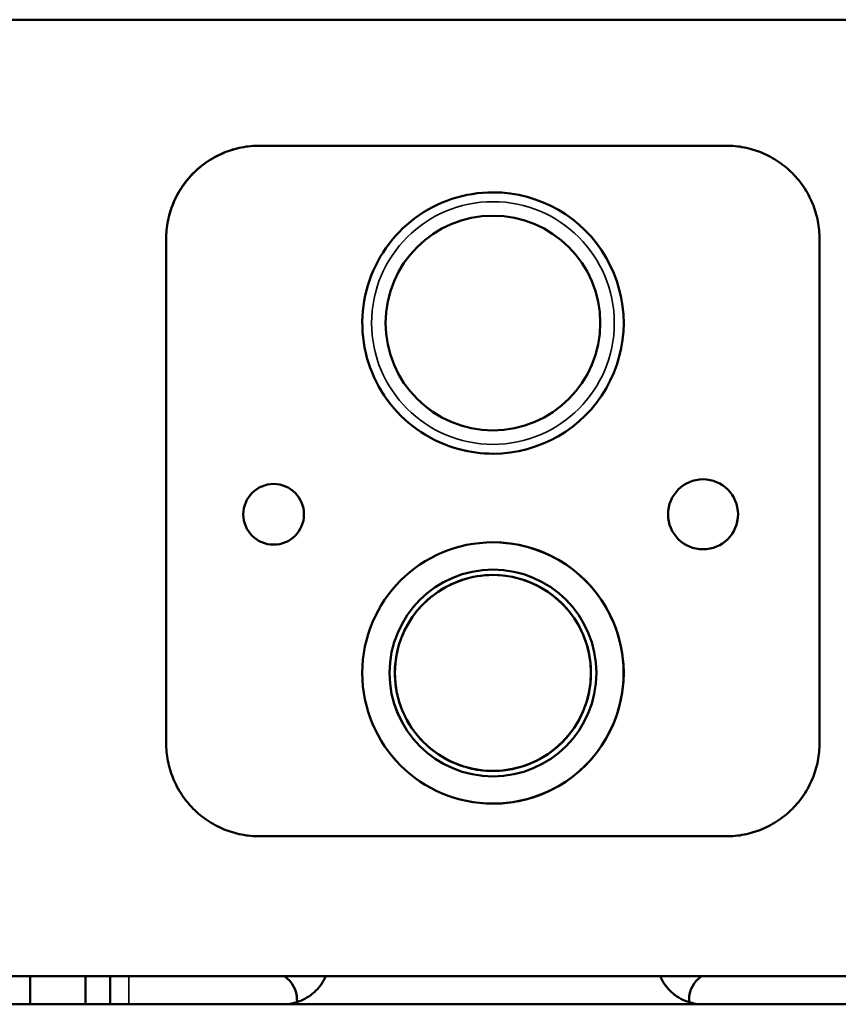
# Model space of a CAD drawing. Header units: millimetres. Extents: x -1252 to 7038, y -1657 to 2073.
# Tile 24 of 54: x 4341 to 4516, y 625 to 836. Entities that reach past the tile are written whole.
import ezdxf

# ---------------------------------------------------------------- set-up
doc = ezdxf.new("R2010")
doc.units = ezdxf.units.MM
doc.layers.add('Видимые тонкие (ГОСТ)', color=7, linetype='Continuous', lineweight=35)
doc.layers.add('Видимый контур (ГОСТ)', color=7, linetype='Continuous', lineweight=50)

msp = doc.modelspace()

# ---------------------------------------------------------------- linework, layer by layer
at = {"layer": 'Видимые тонкие (ГОСТ)'}
for p, q in [((4371.96, 789), (4371.96, 789)), ((4371.96, 681), (4371.96, 681)), ((4363.99, 631), (4363.99, 625)), ((4483.99, 626), (4483.99, 626))]:
    msp.add_line(p, q, dxfattribs=at)
for centre, major_axis in [((4441.98, 771), (0, -28)), ((4441.96, 696), (0, -21))]:
    msp.add_ellipse(centre, major_axis=major_axis, ratio=0.999999, start_param=0, end_param=3.141593, dxfattribs=at)
msp.add_ellipse((4441.98, 771), major_axis=(0, -26), ratio=0.999999, dxfattribs=at)
at = {"layer": 'Видимый контур (ГОСТ)'}
for p, q in [((4744.87, 836), (4139.87, 836)), ((4491.95, 809), (4391.95, 809)), ((4441.99, 799), (4441.98, 799)), ((4371.96, 789), (4371.96, 681)), ((4371.96, 681), (4371.96, 789)), ((4511.96, 789), (4511.96, 681)), ((4441.99, 743), (4441.98, 743)), ((4441.99, 724), (4441.98, 724)), ((4441.98, 717), (4441.96, 717)), ((4441.98, 675), (4441.96, 675)), ((4441.99, 668), (4441.98, 668)), ((4391.95, 661), (4491.95, 661)), ((4667.79, 631), (4156.87, 631)), ((4342.79, 631), (4342.79, 625)), ((4342.84, 631), (4342.84, 625)), ((4354.65, 631), (4354.65, 625)), ((4354.69, 625), (4354.69, 631)), ((4359.99, 631), (4359.99, 625)), ((4740.37, 625), (4144.37, 625))]:
    msp.add_line(p, q, dxfattribs=at)
for centre, major_axis, start_param, end_param in [((4441.99, 771), (0, -28), 0, 3.141593), ((4441.98, 771), (0, 23), 0, 3.14135), ((4441.99, 696), (0, -28), 0, 3.141593), ((4441.98, 696), (0, 22.16), 0, 3.141412), ((4441.98, 696), (0, -21), 0, 3.141593), ((4393.99, 626), (0, -6), 1.570796, 2.555907), ((4489.99, 626), (0, 6), 0.585686, 1.570796), ((4489.99, 626), (0, -6), 3.727278, 4.712389), ((4405.99, 626), (0, -6), 4.712389, 4.800148), ((4477.99, 626), (0, 6), 4.622903, 4.712389), ((4477.99, 626), (0, -6), 1.481238, 1.570796)]:
    msp.add_ellipse(centre, major_axis=major_axis, ratio=0.999999, start_param=start_param, end_param=end_param, dxfattribs=at)
for centre, major_axis in [((4441.98, 771), (0, -23)), ((4394.99, 730), (0, -6.5)), ((4486.99, 730), (0, -7.5)), ((4441.98, 696), (0, -28)), ((4441.98, 696), (0, -22.16)), ((4441.96, 696), (0, -21))]:
    msp.add_ellipse(centre, major_axis=major_axis, ratio=0.999999, dxfattribs=at)
for points, knots in [([(4391.95, 809), (4390.7, 809), (4389.4, 808.88), (4386.82, 808.37), (4385.54, 807.99), (4383.08, 806.97), (4381.9, 806.33), (4379.71, 804.87), (4378.71, 804.03), (4376.94, 802.26), (4376.11, 801.26), (4374.64, 799.08), (4374.01, 797.91), (4372.98, 795.44), (4372.59, 794.16), (4372.08, 791.57), (4371.96, 790.26), (4371.96, 789)], [9.100577, 9.100577, 9.100577, 9.100577, 9.482453, 9.482453, 9.864615, 9.864615, 10.246778, 10.246778, 10.628941, 10.628941, 11.007637, 11.007637, 11.386333, 11.386333, 11.765029, 11.765029, 12.143725, 12.143725, 12.143725, 12.143725]), ([(4371.96, 789), (4371.96, 790.26), (4372.08, 791.55), (4372.58, 794.13), (4372.97, 795.41), (4373.98, 797.86), (4374.61, 799.04), (4376.07, 801.21), (4376.89, 802.21), (4378.65, 803.99), (4379.66, 804.83), (4381.85, 806.31), (4383.04, 806.95), (4385.51, 807.98), (4386.8, 808.37), (4389.39, 808.88), (4390.69, 809), (4391.95, 809)], [-12.142508, -12.142508, -12.142508, -12.142508, -11.765787, -11.765787, -11.389066, -11.389066, -11.012345, -11.012345, -10.635624, -10.635624, -10.25159, -10.25159, -9.867556, -9.867556, -9.483523, -9.483523, -9.099489, -9.099489, -9.099489, -9.099489]), ([(4491.95, 809), (4493.22, 809), (4494.52, 808.88), (4497.12, 808.37), (4498.41, 807.98), (4500.88, 806.95), (4502.06, 806.31), (4504.26, 804.83), (4505.26, 803.99), (4507.03, 802.21), (4507.85, 801.21), (4509.31, 799.04), (4509.94, 797.86), (4510.95, 795.41), (4511.34, 794.13), (4511.84, 791.55), (4511.96, 790.26), (4511.96, 789)], [-9.114278, -9.114278, -9.114278, -9.114278, -8.730244, -8.730244, -8.34621, -8.34621, -7.962177, -7.962177, -7.578143, -7.578143, -7.201422, -7.201422, -6.824701, -6.824701, -6.44798, -6.44798, -6.071258, -6.071258, -6.071258, -6.071258]), ([(4441.98, 799), (4438.99, 799), (4436.01, 798.52), (4430.34, 796.64), (4427.66, 795.24), (4422.86, 791.67), (4420.76, 789.5), (4417.33, 784.61), (4416.01, 781.89), (4414.3, 776.17), (4413.91, 773.17), (4414.08, 767.2), (4414.65, 764.23), (4416.69, 758.61), (4418.17, 755.97), (4421.87, 751.29), (4424.1, 749.24), (4429.1, 745.96), (4431.86, 744.72), (4437.1, 743.32), (4439.54, 743), (4441.98, 743)], [3.824726, 3.824726, 3.824726, 3.824726, 4.144725, 4.144725, 4.464725, 4.464725, 4.784725, 4.784725, 5.104725, 5.104725, 5.424725, 5.424725, 5.744726, 5.744726, 6.064726, 6.064726, 6.384726, 6.384726, 6.704726, 6.704726, 6.966318, 6.966318, 6.966318, 6.966318]), ([(4441.96, 717), (4439.72, 717), (4437.48, 716.64), (4433.23, 715.23), (4431.22, 714.18), (4427.62, 711.51), (4426.04, 709.88), (4423.47, 706.21), (4422.49, 704.17), (4421.2, 699.87), (4420.9, 697.63), (4421.04, 693.15), (4421.46, 690.92), (4423, 686.71), (4424.1, 684.73), (4426.88, 681.22), (4428.55, 679.68), (4432.3, 677.22), (4434.37, 676.29), (4438.3, 675.24), (4440.13, 675), (4441.96, 675)], [1.570796, 1.570796, 1.570796, 1.570796, 1.890796, 1.890796, 2.210796, 2.210796, 2.530796, 2.530796, 2.850796, 2.850796, 3.170796, 3.170796, 3.490796, 3.490796, 3.810796, 3.810796, 4.130796, 4.130796, 4.450796, 4.450796, 4.712389, 4.712389, 4.712389, 4.712389]), ([(4371.96, 681), (4371.96, 679.74), (4372.08, 678.45), (4372.59, 675.87), (4372.97, 674.59), (4373.99, 672.13), (4374.62, 670.96), (4376.07, 668.79), (4376.89, 667.79), (4378.66, 666.01), (4379.66, 665.17), (4381.85, 663.69), (4383.04, 663.05), (4385.51, 662.02), (4386.8, 661.63), (4389.39, 661.12), (4390.69, 661), (4391.95, 661)], [0, 0, 0, 0, 0.376722, 0.376722, 0.753444, 0.753444, 1.130166, 1.130166, 1.506888, 1.506888, 1.891023, 1.891023, 2.275158, 2.275158, 2.659292, 2.659292, 3.043139, 3.043139, 3.043139, 3.043139]), ([(4391.95, 661), (4390.69, 661), (4389.39, 661.12), (4386.8, 661.63), (4385.51, 662.02), (4383.04, 663.05), (4381.85, 663.69), (4379.66, 665.17), (4378.65, 666.01), (4376.89, 667.79), (4376.07, 668.79), (4374.61, 670.96), (4373.98, 672.13), (4372.97, 674.59), (4372.58, 675.87), (4372.08, 678.45), (4371.96, 679.74), (4371.96, 681)], [-3.043019, -3.043019, -3.043019, -3.043019, -2.658986, -2.658986, -2.274952, -2.274952, -1.890918, -1.890918, -1.506885, -1.506885, -1.130164, -1.130164, -0.753442, -0.753442, -0.376721, -0.376721, 0, 0, 0, 0]), ([(4511.96, 681), (4511.96, 679.74), (4511.84, 678.45), (4511.34, 675.87), (4510.95, 674.59), (4509.94, 672.13), (4509.31, 670.96), (4507.85, 668.79), (4507.03, 667.79), (4505.26, 666.01), (4504.26, 665.17), (4502.06, 663.69), (4500.88, 663.05), (4498.41, 662.02), (4497.12, 661.63), (4494.52, 661.12), (4493.22, 661), (4491.95, 661)], [-6.07125, -6.07125, -6.07125, -6.07125, -5.694529, -5.694529, -5.317808, -5.317808, -4.941086, -4.941086, -4.564365, -4.564365, -4.180332, -4.180332, -3.796298, -3.796298, -3.412264, -3.412264, -3.028231, -3.028231, -3.028231, -3.028231]), ([(4406.13, 631), (4405.62, 629.84), (4404.89, 628.78), (4403.16, 627.05), (4402.03, 626.27), (4399.56, 625.25), (4398.22, 625), (4396.97, 625)], [-2.637317, -2.637317, -2.637317, -2.637317, -2.279151, -2.279151, -1.898447, -1.898447, -1.517743, -1.517743, -1.517743, -1.517743]), ([(4486.97, 625), (4485.71, 625), (4484.37, 625.25), (4481.9, 626.27), (4480.77, 627.05), (4479.04, 628.78), (4478.31, 629.84), (4477.8, 631)], [-1.514217, -1.514217, -1.514217, -1.514217, -1.133513, -1.133513, -0.752809, -0.752809, -0.394643, -0.394643, -0.394643, -0.394643]), ([(4477.81, 631), (4478.31, 629.84), (4479.05, 628.78), (4480.78, 627.05), (4481.91, 626.27), (4484.38, 625.25), (4485.71, 625), (4486.97, 625)], [0.39465, 0.39465, 0.39465, 0.39465, 0.752793, 0.752793, 1.133611, 1.133611, 1.513856, 1.513856, 1.513856, 1.513856])]:
    msp.add_open_spline(points, degree=3, knots=knots, dxfattribs=at)

doc.saveas('drawing.dxf')
